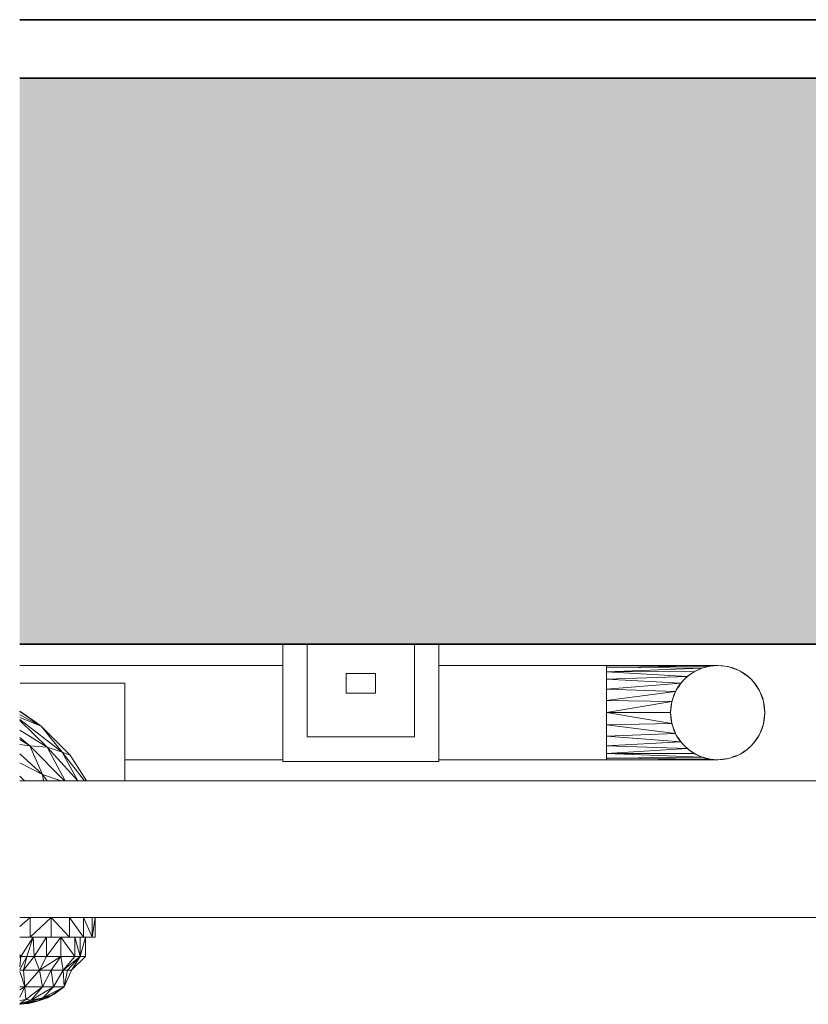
# Model space of a CAD drawing. Header units: millimetres. Extents: x 61846 to 198573, y 13020 to 52988.
# Tile 66 of 150: x 130942 to 131346, y 19746 to 20250. Entities that reach past the tile are written whole.
import ezdxf

# ---------------------------------------------------------------- set-up
doc = ezdxf.new("R2010")
doc.units = ezdxf.units.MM
for name, color, linetype, lineweight in [('A-FLOR', 192, 'Continuous', 50), ('A-GENM', 13, 'Continuous', 18), ('E-LITE-EQPM', 33, 'Continuous', 18), ('P-PIPE', 3, 'Continuous', 18), ('S-BEAM', 12, 'Continuous', 35)]:
    doc.layers.add(name, color=color, linetype=linetype, lineweight=lineweight)

# ---------------------------------------------------------------- blocks, each defined once
blk = doc.blocks.new('Pipe Types_NLRS_65_PI_UN_Staal - sprinkler_DNL_4331090 - Pipe Types_NLRS_65_PI_UN_Staal - sprinkler_DNL_4331090-550497-GZ lierenkamer 1')
at = {"layer": 'P-PIPE', "color": 7, "lineweight": 9}
for start, end in [(0, 180), (180, 0)]:
    blk.add_arc((66790, 19895), 24.15, start, end, dxfattribs=at)
blk = doc.blocks.new('NLRS_65_FAD_LB_melder_gen_ISR_NLRS_65_FAD_LB_optische rookmelder_DNL_3660235 - NLRS_65_FAD_LB_melder_gen_ISR_NLRS_65_FAD_LB_optische rookmelder_DNL_3660235-585325-GZ lierenkamer 1')
at = {"layer": 'A-GENM', "color": 7, "lineweight": 9}
for p, q in [((66437.59, 19790.02), (66432.24, 19785.43)), ((66437.59, 19790.02), (66437.59, 19780.02)), ((66448.45, 19790.02), (66437.59, 19780.02)), ((66448.45, 19790.02), (66448.45, 19780.02)), ((66448.45, 19790.02), (66457.77, 19780.02)), ((66457.77, 19790.02), (66464.92, 19780.02)), ((66457.77, 19790.02), (66457.77, 19780.02)), ((66464.92, 19790.02), (66469.41, 19780.02)), ((66464.92, 19790.02), (66464.92, 19780.02)), ((66469.41, 19790.02), (66469.41, 19780.02)), ((66470.95, 19790.02), (66469.41, 19780.02)), ((66470.95, 19790.02), (66470.95, 19780.02)), ((66437.59, 19780.02), (66432.24, 19780.02)), ((66432.85, 19770.02), (66439.13, 19780.02)), ((66435.94, 19770.02), (66439.13, 19780.02)), ((66448.45, 19780.02), (66437.59, 19780.02)), ((66439.75, 19770.02), (66439.13, 19780.02)), ((66439.75, 19770.02), (66445.94, 19780.02)), ((66445.94, 19770.02), (66445.94, 19780.02)), ((66445.94, 19770.02), (66453.26, 19780.02)), ((66448.45, 19780.02), (66457.77, 19780.02)), ((66460.59, 19770.02), (66453.26, 19780.02)), ((66453.26, 19770.02), (66453.26, 19780.02)), ((66464.92, 19780.02), (66457.77, 19780.02)), ((66463.27, 19770.02), (66460.59, 19780.02)), ((66460.59, 19770.02), (66460.59, 19780.02)), ((66463.27, 19770.02), (66465.95, 19780.02)), ((66463.27, 19770.02), (66463.27, 19780.02)), ((66469.41, 19780.02), (66464.92, 19780.02)), ((66465.95, 19770.02), (66465.95, 19780.02)), ((66469.41, 19780.02), (66470.95, 19780.02)), ((66470.95, 19780.02), (66469.41, 19780.02)), ((66432.85, 19770.02), (66432.24, 19770.89)), ((66432.24, 19764.8), (66432.85, 19770.02)), ((66432.24, 19763.34), (66435.94, 19770.02)), ((66432.24, 19769.4), (66432.85, 19770.02)), ((66432.85, 19770.02), (66432.24, 19770.02)), ((66432.85, 19770.02), (66435.94, 19770.02)), ((66434.18, 19762.95), (66439.75, 19770.02)), ((66434.18, 19762.95), (66435.94, 19770.02)), ((66439.75, 19770.02), (66435.94, 19770.02)), ((66442.41, 19762.95), (66439.75, 19770.02)), ((66445.94, 19770.02), (66439.75, 19770.02)), ((66442.41, 19762.95), (66445.94, 19770.02)), ((66442.41, 19762.95), (66453.26, 19770.02)), ((66445.94, 19770.02), (66453.26, 19770.02)), ((66448.44, 19762.95), (66453.26, 19770.02)), ((66454.46, 19762.95), (66453.26, 19770.02)), ((66460.59, 19770.02), (66453.26, 19770.02)), ((66454.46, 19762.95), (66463.27, 19770.02)), ((66454.46, 19762.95), (66460.59, 19770.02)), ((66456.67, 19762.95), (66463.27, 19770.02)), ((66458.87, 19762.95), (66465.95, 19770.02)), ((66458.87, 19762.95), (66463.27, 19770.02)), ((66463.27, 19770.02), (66460.59, 19770.02)), ((66465.95, 19770.02), (66463.27, 19770.02)), ((66432.24, 19762.95), (66434.18, 19762.95)), ((66432.24, 19762.33), (66434.96, 19754.53)), ((66442.41, 19762.95), (66434.18, 19762.95)), ((66434.96, 19754.53), (66434.18, 19762.95)), ((66442.41, 19762.95), (66434.96, 19754.53)), ((66448.44, 19762.95), (66442.41, 19762.95)), ((66442.41, 19762.95), (66443.98, 19754.53)), ((66448.44, 19762.95), (66443.98, 19754.53)), ((66449.55, 19754.53), (66448.44, 19762.95)), ((66454.46, 19762.95), (66448.44, 19762.95)), ((66449.55, 19754.53), (66454.46, 19762.95)), ((66456.67, 19762.95), (66454.46, 19762.95)), ((66455.12, 19754.53), (66454.46, 19762.95)), ((66456.67, 19762.95), (66455.12, 19754.53)), ((66455.12, 19754.53), (66458.87, 19762.95)), ((66456.67, 19762.95), (66455.57, 19756.99)), ((66456.67, 19762.95), (66458.87, 19762.95)), ((66432.24, 19754.53), (66434.96, 19754.53)), ((66434.96, 19754.53), (66432.24, 19749.27)), ((66434.96, 19754.53), (66432.24, 19752.96)), ((66443.98, 19754.53), (66434.96, 19754.53)), ((66434.96, 19754.53), (66435.48, 19747.95)), ((66443.98, 19754.53), (66435.48, 19747.95)), ((66449.55, 19754.53), (66438.21, 19747.71)), ((66443.98, 19754.53), (66438.21, 19747.71)), ((66449.93, 19750.71), (66441.46, 19747.22)), ((66441.65, 19747.27), (66449.13, 19750.41)), ((66449.55, 19754.53), (66443.98, 19754.53)), ((66455.12, 19754.53), (66444.17, 19748.87)), ((66449.55, 19754.53), (66444.17, 19748.87)), ((66444.17, 19748.87), (66449.13, 19750.41)), ((66455.12, 19754.53), (66446.55, 19748.93)), ((66455.12, 19754.53), (66446.55, 19748.93)), ((66449.93, 19750.71), (66446.55, 19748.93)), ((66446.55, 19748.93), (66449.13, 19750.41)), ((66455.12, 19754.53), (66449.13, 19750.41)), ((66455.12, 19754.53), (66449.13, 19750.41)), ((66455.12, 19754.53), (66449.55, 19754.53)), ((66455.12, 19754.53), (66449.93, 19750.71)), ((66455.12, 19754.53), (66449.93, 19750.71)), ((66432.24, 19747.57), (66435.48, 19747.95)), ((66435.48, 19747.95), (66432.24, 19746.02)), ((66438.21, 19747.71), (66432.24, 19745.86)), ((66432.24, 19745.85), (66441.65, 19747.27)), ((66432.24, 19745.83), (66441.46, 19747.22)), ((66432.24, 19745.64), (66436.69, 19746.14)), ((66432.24, 19745.54), (66436.95, 19746.01)), ((66432.24, 19745.55), (66436.95, 19746.01)), ((66432.24, 19745.6), (66435.16, 19745.9)), ((66432.24, 19745.6), (66435.16, 19745.9)), ((66432.24, 19745.61), (66433.05, 19745.69)), ((66432.24, 19745.61), (66433.05, 19745.69)), ((66433.05, 19745.69), (66432.24, 19745.69)), ((66444.17, 19748.87), (66433.05, 19745.69)), ((66433.05, 19745.69), (66438.21, 19747.71)), ((66435.16, 19745.9), (66433.05, 19745.69)), ((66435.16, 19745.9), (66444.17, 19748.87)), ((66435.16, 19745.9), (66441.65, 19747.27)), ((66435.48, 19747.95), (66438.21, 19747.71)), ((66444.17, 19748.9), (66436.34, 19746.47)), ((66436.69, 19746.14), (66441.46, 19747.22)), ((66446.55, 19748.93), (66436.95, 19746.01)), ((66441.65, 19747.27), (66436.95, 19746.01)), ((66441.46, 19747.22), (66436.95, 19746.01)), ((66444.17, 19748.87), (66438.21, 19747.71)), ((66441.46, 19747.22), (66446.55, 19748.93)), ((66446.55, 19748.93), (66441.65, 19747.27)), ((66444.17, 19748.87), (66441.65, 19747.27))]:
    blk.add_line(p, q, dxfattribs=at)
blk = doc.blocks.new('NLRS_65_FAD_LB_melder_gen_ISR_NLRS_65_FAD_LB_optische rookmelder_DNL_3660235 - NLRS_65_FAD_LB_melder_gen_ISR_NLRS_65_FAD_LB_optische rookmelder_DNL_3660235-585329-GZ lierenkamer 1')
blk.add_blockref('NLRS_65_FAD_LB_melder_gen_ISR_NLRS_65_FAD_LB_optische rookmelder_DNL_3660235 - NLRS_65_FAD_LB_melder_gen_ISR_NLRS_65_FAD_LB_optische rookmelder_DNL_3660235-585325-GZ lierenkamer 1', (0, 0))
blk = doc.blocks.new('NLRS_63_LF_LB_plafond armatuur_gen_ISR_NLRS_63_LF_LB_downlight_DNL_3973974 - NLRS_63_LF_LB_plafond armatuur_gen_ISR_NLRS_63_LF_LB_downlight_DNL_3973974-585661-GZ lierenkamer 1')
at = {"layer": 'E-LITE-EQPM', "color": 7, "lineweight": 9}
for p, q in [((66440.04, 19890.4), (66432.24, 19895.65)), ((66443.18, 19887.96), (66432.24, 19895.52)), ((66443.18, 19887.96), (66432.24, 19893.77)), ((66432.24, 19892.53), (66443.18, 19887.96)), ((66432.24, 19891.47), (66454.1, 19874.75)), ((66432.24, 19890.87), (66446.31, 19877.34)), ((66440.04, 19890.4), (66438.16, 19891.43)), ((66432.24, 19886.06), (66446.31, 19877.34)), ((66440.04, 19890.4), (66443.18, 19887.96)), ((66443.18, 19887.96), (66458.17, 19873.21)), ((66454.1, 19874.75), (66443.18, 19887.96)), ((66432.24, 19882.21), (66437.46, 19877.96)), ((66432.24, 19881.14), (66437.46, 19877.96)), ((66432.24, 19878.62), (66437.46, 19877.96)), ((66443.92, 19863.29), (66437.46, 19877.96)), ((66455.22, 19860.02), (66437.46, 19877.96)), ((66446.31, 19877.34), (66437.46, 19877.96)), ((66454.1, 19874.75), (66446.31, 19877.34)), ((66455.61, 19860.02), (66446.31, 19877.34)), ((66446.31, 19877.34), (66461.98, 19860.05)), ((66432.24, 19873.89), (66443.92, 19863.29)), ((66454.1, 19874.75), (66458.17, 19873.21)), ((66454.1, 19874.75), (66465.46, 19860.02)), ((66454.1, 19874.75), (66461.98, 19860.05)), ((66458.17, 19873.21), (66466.44, 19860.02)), ((66443.92, 19863.29), (66432.24, 19869.25)), ((66434.64, 19860.02), (66432.24, 19862.51)), ((66444.46, 19860.02), (66443.92, 19863.29)), ((66443.92, 19863.29), (66446.41, 19860.02)), ((66443.92, 19863.29), (66453.54, 19860.02))]:
    blk.add_line(p, q, dxfattribs=at)
blk = doc.blocks.new('NLRS_63_LF_LB_plafond armatuur_gen_ISR_NLRS_63_LF_LB_downlight_DNL_3973974 - NLRS_63_LF_LB_plafond armatuur_gen_ISR_NLRS_63_LF_LB_downlight_DNL_3973974-585665-GZ lierenkamer 1')
blk.add_blockref('NLRS_63_LF_LB_plafond armatuur_gen_ISR_NLRS_63_LF_LB_downlight_DNL_3973974 - NLRS_63_LF_LB_plafond armatuur_gen_ISR_NLRS_63_LF_LB_downlight_DNL_3973974-585661-GZ lierenkamer 1', (0, 0))
blk = doc.blocks.new('NLRS_64_DD_UN_raam 1-voudig_gen_ISR_NLRS_64_DD_UN_data_1v hor_opbouw_DNL_Wifi_4397344 - NLRS_64_DD_UN_raam 1-voudig_gen_ISR_NLRS_64_DD_UN_data_1v hor_opbouw_DNL_Wifi_4397344-587419-GZ lierenkamer 1')
at = {"layer": 'A-GENM', "color": 7, "lineweight": 9}
for p, q in [((66567.12, 19930), (66567.12, 19870)), ((66579.62, 19882.5), (66579.62, 19930)), ((66579.62, 19930), (66579.62, 19882.5)), ((66634.62, 19930), (66634.62, 19882.5)), ((66634.62, 19882.5), (66634.62, 19930)), ((66647.12, 19870), (66647.12, 19930)), ((66599.62, 19915), (66614.62, 19915)), ((66599.62, 19905), (66599.62, 19915)), ((66614.62, 19915), (66614.62, 19905)), ((66614.62, 19905), (66599.62, 19905)), ((66634.62, 19882.5), (66579.62, 19882.5)), ((66579.62, 19882.5), (66634.62, 19882.5)), ((66567.12, 19870), (66647.12, 19870))]:
    blk.add_line(p, q, dxfattribs=at)
blk = doc.blocks.new('NLRS_63_LF_LB_plafond armatuur_gen_ISR_NLRS_63_LF_LB_noodverlichtings armatuur rond_DNL_4735085 - NLRS_63_LF_LB_plafond armatuur_gen_ISR_NLRS_63_LF_LB_noodverlichtings armatuur rond_DNL_4735085-589653-GZ lierenkamer 1')
at = {"layer": 'E-LITE-EQPM', "color": 7, "lineweight": 9}
for p in [(66432.43, 19910.02), (66486.1, 19860.02)]:
    blk.add_line(p, (66486.1, 19910.02), dxfattribs=at)
blk = doc.blocks.new('NLRS_50_PIF_UN_Staal t-stuk_gen_ISR_NLRS_65_PIF_UN_Staal t-stuk - sprinkler_DNL_6659409 - NLRS_50_PIF_UN_Staal t-stuk_gen_ISR_NLRS_65_PIF_UN_Staal t-stuk - sprinkler_DNL_6659409-597696-GZ lierenkamer 1')
at = {"layer": 'P-PIPE', "color": 7, "lineweight": 9}
for p, q in [((66733, 19918.33), (66733, 19919.15)), ((66733, 19919.15), (66790, 19919.15)), ((66785.94, 19918.81), (66733, 19919.15)), ((66733, 19919.15), (66733, 19918.33)), ((66733, 19919.15), (66785.94, 19918.81)), ((66790, 19919.15), (66733, 19919.15)), ((66733, 19918.33), (66785.94, 19918.81)), ((66785.94, 19918.81), (66733, 19918.33)), ((66733, 19915.91), (66733, 19918.33)), ((66781.94, 19917.76), (66733, 19918.33)), ((66733, 19918.33), (66733, 19915.91)), ((66733, 19918.33), (66781.94, 19917.76)), ((66733, 19915.91), (66781.94, 19917.76)), ((66781.94, 19917.76), (66733, 19915.91)), ((66778.07, 19916), (66733, 19915.91)), ((66733, 19915.91), (66778.07, 19916)), ((66774.41, 19913.45), (66778.07, 19916)), ((66778.07, 19916), (66774.41, 19913.45)), ((66781.94, 19917.76), (66777.92, 19915.91)), ((66777.92, 19915.91), (66781.94, 19917.76)), ((66778.07, 19916), (66781.94, 19917.76)), ((66781.94, 19917.76), (66778.07, 19916)), ((66783.75, 19918.33), (66781.94, 19917.76)), ((66781.94, 19917.76), (66783.75, 19918.33)), ((66781.94, 19917.76), (66783.16, 19918.08)), ((66783.16, 19918.08), (66781.94, 19917.76)), ((66783.75, 19918.33), (66785.94, 19918.81)), ((66785.94, 19918.81), (66783.75, 19918.33)), ((66784.46, 19918.42), (66785.94, 19918.81)), ((66785.94, 19918.81), (66784.46, 19918.42)), ((66785.94, 19918.81), (66790, 19919.15)), ((66790, 19919.15), (66785.94, 19918.81)), ((66785.94, 19918.81), (66790, 19919.15)), ((66790, 19919.15), (66785.94, 19918.81)), ((66790, 19919.15), (66795.37, 19918.54)), ((66795.37, 19918.54), (66790, 19919.15)), ((66790, 19919.15), (66795.37, 19918.54)), ((66795.37, 19918.54), (66790, 19919.15)), ((66800.48, 19916.76), (66796.25, 19918.33)), ((66796.25, 19918.33), (66800.48, 19916.76)), ((66800.48, 19916.76), (66796.25, 19918.33)), ((66796.25, 19918.33), (66800.48, 19916.76)), ((66797.64, 19917.75), (66800.48, 19916.76)), ((66800.48, 19916.76), (66797.64, 19917.75)), ((66802.07, 19915.91), (66800.48, 19916.76)), ((66800.48, 19916.76), (66802.07, 19915.91)), ((66802.07, 19915.91), (66800.48, 19916.76)), ((66800.48, 19916.76), (66802.07, 19915.91)), ((66733, 19912.08), (66733, 19915.91)), ((66774.41, 19913.45), (66733, 19915.91)), ((66733, 19915.91), (66733, 19912.08)), ((66733, 19915.91), (66774.41, 19913.45)), ((66733, 19912.08), (66774.41, 19913.45)), ((66774.41, 19913.45), (66733, 19912.08)), ((66733, 19907.08), (66733, 19912.08)), ((66771.12, 19910.06), (66733, 19912.08)), ((66733, 19912.08), (66733, 19907.08)), ((66733, 19912.08), (66771.12, 19910.06)), ((66772.92, 19912.08), (66771.12, 19910.06)), ((66771.12, 19910.06), (66772.92, 19912.08)), ((66771.12, 19910.06), (66772.33, 19911.3)), ((66772.33, 19911.3), (66771.12, 19910.06)), ((66774.41, 19913.45), (66772.92, 19912.08)), ((66772.92, 19912.08), (66774.41, 19913.45)), ((66777.92, 19915.91), (66774.41, 19913.45)), ((66774.41, 19913.45), (66777.92, 19915.91)), ((66805.06, 19913.88), (66802.07, 19915.91)), ((66802.07, 19915.91), (66805.06, 19913.88)), ((66805.06, 19913.88), (66802.07, 19915.91)), ((66802.07, 19915.91), (66805.06, 19913.88)), ((66803.22, 19915.03), (66805.06, 19913.88)), ((66805.06, 19913.88), (66803.22, 19915.03)), ((66807.08, 19912.08), (66805.06, 19913.88)), ((66805.06, 19913.88), (66807.08, 19912.08)), ((66807.08, 19912.08), (66805.06, 19913.88)), ((66805.06, 19913.88), (66807.08, 19912.08)), ((66808.88, 19910.06), (66807.08, 19912.08)), ((66807.08, 19912.08), (66808.88, 19910.06)), ((66808.88, 19910.06), (66807.08, 19912.08)), ((66807.08, 19912.08), (66808.88, 19910.06)), ((66733, 19907.08), (66771.12, 19910.06)), ((66771.12, 19910.06), (66733, 19907.08)), ((66733, 19901.25), (66733, 19907.08)), ((66733, 19907.08), (66733, 19901.25)), ((66768.39, 19905.78), (66733, 19907.08)), ((66733, 19907.08), (66768.39, 19905.78)), ((66769.09, 19907.08), (66768.39, 19905.78)), ((66768.39, 19905.78), (66769.09, 19907.08)), ((66771.12, 19910.06), (66769.09, 19907.08)), ((66769.09, 19907.08), (66771.12, 19910.06)), ((66769.86, 19908.08), (66771.12, 19910.06)), ((66771.12, 19910.06), (66769.86, 19908.08)), ((66810.91, 19907.08), (66808.88, 19910.06)), ((66808.88, 19910.06), (66810.03, 19908.22)), ((66808.88, 19910.06), (66810.91, 19907.08)), ((66810.91, 19907.08), (66808.88, 19910.06)), ((66810.03, 19908.22), (66808.88, 19910.06)), ((66808.88, 19910.06), (66810.91, 19907.08)), ((66811.76, 19905.48), (66810.91, 19907.08)), ((66810.91, 19907.08), (66811.76, 19905.48)), ((66811.76, 19905.48), (66810.91, 19907.08)), ((66810.91, 19907.08), (66811.76, 19905.48)), ((66733, 19901.25), (66768.39, 19905.78)), ((66768.39, 19905.78), (66733, 19901.25)), ((66733, 19895), (66733, 19901.25)), ((66766.52, 19900.67), (66733, 19901.25)), ((66733, 19901.25), (66733, 19895)), ((66733, 19901.25), (66766.52, 19900.67)), ((66768.39, 19905.78), (66766.67, 19901.25)), ((66766.67, 19901.25), (66768.39, 19905.78)), ((66767.21, 19902.55), (66768.39, 19905.78)), ((66768.39, 19905.78), (66767.21, 19902.55)), ((66811.76, 19905.48), (66812.75, 19902.64)), ((66813.33, 19901.25), (66811.76, 19905.48)), ((66811.76, 19905.48), (66813.33, 19901.25)), ((66813.33, 19901.25), (66811.76, 19905.48)), ((66812.75, 19902.64), (66811.76, 19905.48)), ((66811.76, 19905.48), (66813.33, 19901.25)), ((66733, 19895), (66766.52, 19900.67)), ((66766.52, 19900.67), (66733, 19895)), ((66765.85, 19895), (66766.52, 19900.67)), ((66766.52, 19900.67), (66765.85, 19895)), ((66765.85, 19895), (66766.52, 19900.67)), ((66766.52, 19900.67), (66765.85, 19895)), ((66814.15, 19895), (66813.54, 19900.37)), ((66813.54, 19900.37), (66814.15, 19895)), ((66813.54, 19900.37), (66814.15, 19895)), ((66814.15, 19895), (66813.54, 19900.37)), ((66733, 19888.75), (66733, 19895)), ((66733, 19895), (66765.85, 19895)), ((66765.85, 19895), (66733, 19895)), ((66733, 19895), (66766.52, 19889.33)), ((66766.52, 19889.33), (66733, 19895)), ((66733, 19895), (66733, 19888.75)), ((66766.52, 19889.33), (66765.85, 19895)), ((66765.85, 19895), (66766.52, 19889.33)), ((66766.52, 19889.33), (66765.85, 19895)), ((66765.85, 19895), (66766.52, 19889.33)), ((66813.54, 19889.63), (66814.15, 19895)), ((66814.15, 19895), (66813.54, 19889.63)), ((66814.15, 19895), (66813.54, 19889.63)), ((66813.54, 19889.63), (66814.15, 19895)), ((66733, 19888.75), (66766.52, 19889.33)), ((66766.52, 19889.33), (66733, 19888.75)), ((66733, 19882.92), (66733, 19888.75)), ((66768.39, 19884.22), (66733, 19888.75)), ((66733, 19888.75), (66733, 19882.92)), ((66733, 19888.75), (66768.39, 19884.22)), ((66766.67, 19888.75), (66768.39, 19884.22)), ((66768.39, 19884.22), (66766.67, 19888.75)), ((66768.39, 19884.22), (66767.21, 19887.45)), ((66767.21, 19887.45), (66768.39, 19884.22)), ((66811.76, 19884.52), (66813.33, 19888.75)), ((66813.33, 19888.75), (66811.76, 19884.52)), ((66811.76, 19884.52), (66813.33, 19888.75)), ((66813.33, 19888.75), (66811.76, 19884.52)), ((66812.75, 19887.36), (66811.76, 19884.52)), ((66811.76, 19884.52), (66812.75, 19887.36)), ((66733, 19882.92), (66768.39, 19884.22)), ((66768.39, 19884.22), (66733, 19882.92)), ((66733, 19877.92), (66733, 19882.92)), ((66771.12, 19879.94), (66733, 19882.92)), ((66733, 19882.92), (66733, 19877.92)), ((66733, 19882.92), (66771.12, 19879.94)), ((66768.39, 19884.22), (66769.09, 19882.92)), ((66769.09, 19882.92), (66768.39, 19884.22)), ((66769.09, 19882.92), (66771.12, 19879.94)), ((66771.12, 19879.94), (66769.09, 19882.92)), ((66771.12, 19879.94), (66769.86, 19881.92)), ((66769.86, 19881.92), (66771.12, 19879.94)), ((66808.88, 19879.94), (66810.91, 19882.92)), ((66810.91, 19882.92), (66808.88, 19879.94)), ((66808.88, 19879.94), (66810.91, 19882.92)), ((66810.91, 19882.92), (66808.88, 19879.94)), ((66810.03, 19881.78), (66808.88, 19879.94)), ((66808.88, 19879.94), (66810.03, 19881.78)), ((66810.91, 19882.92), (66811.76, 19884.52)), ((66811.76, 19884.52), (66810.91, 19882.92)), ((66810.91, 19882.92), (66811.76, 19884.52)), ((66811.76, 19884.52), (66810.91, 19882.92)), ((66733, 19877.92), (66771.12, 19879.94)), ((66771.12, 19879.94), (66733, 19877.92)), ((66733, 19874.09), (66733, 19877.92)), ((66733, 19877.92), (66733, 19874.09)), ((66774.41, 19876.55), (66733, 19877.92)), ((66733, 19877.92), (66774.41, 19876.55)), ((66733, 19874.09), (66774.41, 19876.55)), ((66774.41, 19876.55), (66733, 19874.09)), ((66772.33, 19878.7), (66771.12, 19879.94)), ((66771.12, 19879.94), (66772.92, 19877.92)), ((66772.92, 19877.92), (66771.12, 19879.94)), ((66771.12, 19879.94), (66772.33, 19878.7)), ((66772.92, 19877.92), (66774.41, 19876.55)), ((66774.41, 19876.55), (66772.92, 19877.92)), ((66775.21, 19875.99), (66777.92, 19874.09)), ((66777.92, 19874.09), (66775.21, 19875.99)), ((66778.07, 19874), (66775.22, 19875.99)), ((66775.22, 19875.99), (66778.07, 19874)), ((66802.07, 19874.09), (66804.87, 19875.99)), ((66804.87, 19875.99), (66802.07, 19874.09)), ((66804.87, 19875.99), (66802.07, 19874.09)), ((66802.07, 19874.09), (66804.87, 19875.99)), ((66804.85, 19875.99), (66803.22, 19874.97)), ((66803.22, 19874.97), (66804.85, 19875.99)), ((66805.06, 19876.12), (66807.08, 19877.92)), ((66807.08, 19877.92), (66805.06, 19876.12)), ((66805.06, 19876.12), (66807.08, 19877.92)), ((66807.08, 19877.92), (66805.06, 19876.12)), ((66807.08, 19877.92), (66808.88, 19879.94)), ((66808.88, 19879.94), (66807.08, 19877.92)), ((66807.08, 19877.92), (66808.88, 19879.94)), ((66808.88, 19879.94), (66807.08, 19877.92)), ((66733, 19871.67), (66733, 19874.09)), ((66781.94, 19872.24), (66733, 19874.09)), ((66733, 19874.09), (66733, 19871.67)), ((66778.07, 19874), (66733, 19874.09)), ((66733, 19874.09), (66781.94, 19872.24)), ((66733, 19874.09), (66778.07, 19874)), ((66733, 19871.67), (66781.94, 19872.24)), ((66781.94, 19872.24), (66733, 19871.67)), ((66733, 19870.85), (66733, 19871.67)), ((66733, 19871.67), (66785.94, 19871.19)), ((66785.94, 19871.19), (66733, 19871.67)), ((66733, 19871.67), (66733, 19870.85)), ((66785.94, 19871.19), (66733, 19870.85)), ((66733, 19870.85), (66785.94, 19871.19)), ((66733, 19870.85), (66790, 19870.85)), ((66790, 19870.85), (66733, 19870.85)), ((66777.92, 19874.09), (66781.94, 19872.24)), ((66781.94, 19872.24), (66777.92, 19874.09)), ((66781.94, 19872.24), (66778.07, 19874)), ((66778.07, 19874), (66781.94, 19872.24)), ((66783.16, 19871.92), (66781.94, 19872.24)), ((66781.94, 19872.24), (66783.75, 19871.67)), ((66781.94, 19872.24), (66783.16, 19871.92)), ((66783.75, 19871.67), (66781.94, 19872.24)), ((66783.75, 19871.67), (66785.94, 19871.19)), ((66785.94, 19871.19), (66783.75, 19871.67)), ((66785.94, 19871.19), (66784.46, 19871.58)), ((66784.46, 19871.58), (66785.94, 19871.19)), ((66790, 19870.85), (66785.94, 19871.19)), ((66790, 19870.85), (66785.94, 19871.19)), ((66785.94, 19871.19), (66790, 19870.85)), ((66785.94, 19871.19), (66790, 19870.85)), ((66795.37, 19871.46), (66790, 19870.85)), ((66795.37, 19871.46), (66790, 19870.85)), ((66790, 19870.85), (66795.37, 19871.46)), ((66790, 19870.85), (66795.37, 19871.46)), ((66796.25, 19871.67), (66800.48, 19873.24)), ((66800.48, 19873.24), (66796.25, 19871.67)), ((66796.25, 19871.67), (66800.48, 19873.24)), ((66800.48, 19873.24), (66796.25, 19871.67)), ((66800.48, 19873.24), (66797.64, 19872.25)), ((66797.64, 19872.25), (66800.48, 19873.24)), ((66800.48, 19873.24), (66802.07, 19874.09)), ((66802.07, 19874.09), (66800.48, 19873.24)), ((66802.07, 19874.09), (66800.48, 19873.24)), ((66800.48, 19873.24), (66802.07, 19874.09))]:
    blk.add_line(p, q, dxfattribs=at)
blk = doc.blocks.new('NLRS_50_PIF_UN_Staal t-stuk_gen_ISR_NLRS_65_PIF_UN_Staal t-stuk - sprinkler_DNL_6659409 - NLRS_50_PIF_UN_Staal t-stuk_gen_ISR_NLRS_65_PIF_UN_Staal t-stuk - sprinkler_DNL_6659409-597700-GZ lierenkamer 1')
blk.add_blockref('NLRS_50_PIF_UN_Staal t-stuk_gen_ISR_NLRS_65_PIF_UN_Staal t-stuk - sprinkler_DNL_6659409 - NLRS_50_PIF_UN_Staal t-stuk_gen_ISR_NLRS_65_PIF_UN_Staal t-stuk - sprinkler_DNL_6659409-597696-GZ lierenkamer 1', (0, 0))
blk = doc.blocks.new('Pipe Types_NLRS_65_PI_UN_Staal - sprinkler_DNL_6659630 - Pipe Types_NLRS_65_PI_UN_Staal - sprinkler_DNL_6659630-597708-GZ lierenkamer 1')
at = {"layer": 'P-PIPE', "color": 7, "lineweight": 9}
for p, q in [((66567.12, 19919.15), (66432.24, 19919.15)), ((66733, 19919.15), (66647.12, 19919.15)), ((66733, 19919.15), (66733, 19895)), ((66733, 19895), (66733, 19870.85)), ((66486.1, 19870.85), (66567.12, 19870.85)), ((66647.12, 19870.85), (66733, 19870.85))]:
    blk.add_line(p, q, dxfattribs=at)
blk = doc.blocks.new('TadP_A_INS_INSTALLATIES_rvt-3-GZ lierenkamer 1')
at = {"layer": 'A-GENM', "lineweight": 9}
for name in ['NLRS_64_DD_UN_raam 1-voudig_gen_ISR_NLRS_64_DD_UN_data_1v hor_opbouw_DNL_Wifi_4397344 - NLRS_64_DD_UN_raam 1-voudig_gen_ISR_NLRS_64_DD_UN_data_1v hor_opbouw_DNL_Wifi_4397344-587419-GZ lierenkamer 1', 'NLRS_65_FAD_LB_melder_gen_ISR_NLRS_65_FAD_LB_optische rookmelder_DNL_3660235 - NLRS_65_FAD_LB_melder_gen_ISR_NLRS_65_FAD_LB_optische rookmelder_DNL_3660235-585329-GZ lierenkamer 1']:
    blk.add_blockref(name, (0, 0), dxfattribs=at)
at = {"layer": 'E-LITE-EQPM', "lineweight": 9}
for name in ['NLRS_63_LF_LB_plafond armatuur_gen_ISR_NLRS_63_LF_LB_noodverlichtings armatuur rond_DNL_4735085 - NLRS_63_LF_LB_plafond armatuur_gen_ISR_NLRS_63_LF_LB_noodverlichtings armatuur rond_DNL_4735085-589653-GZ lierenkamer 1', 'NLRS_63_LF_LB_plafond armatuur_gen_ISR_NLRS_63_LF_LB_downlight_DNL_3973974 - NLRS_63_LF_LB_plafond armatuur_gen_ISR_NLRS_63_LF_LB_downlight_DNL_3973974-585665-GZ lierenkamer 1']:
    blk.add_blockref(name, (0, 0), dxfattribs=at)
at = {"layer": 'P-PIPE', "lineweight": 9}
for name in ['Pipe Types_NLRS_65_PI_UN_Staal - sprinkler_DNL_6659630 - Pipe Types_NLRS_65_PI_UN_Staal - sprinkler_DNL_6659630-597708-GZ lierenkamer 1', 'NLRS_50_PIF_UN_Staal t-stuk_gen_ISR_NLRS_65_PIF_UN_Staal t-stuk - sprinkler_DNL_6659409 - NLRS_50_PIF_UN_Staal t-stuk_gen_ISR_NLRS_65_PIF_UN_Staal t-stuk - sprinkler_DNL_6659409-597700-GZ lierenkamer 1', 'Pipe Types_NLRS_65_PI_UN_Staal - sprinkler_DNL_4331090 - Pipe Types_NLRS_65_PI_UN_Staal - sprinkler_DNL_4331090-550497-GZ lierenkamer 1']:
    blk.add_blockref(name, (0, 0), dxfattribs=at)
blk = doc.blocks.new('28_PBT_SF_toneeltoren_dakboog_28_PBT_SF_toneeltoren_dakboog as R_2584242 - 28_PBT_SF_toneeltoren_dakboog_28_PBT_SF_toneeltoren_dakboog as R_2584242-313469-GZ lierenkamer 1')
at = {"layer": 'S-BEAM', "color": 250, "lineweight": 25}
for p, q in [((66921.53, 20250), (66432.24, 20250)), ((66432.24, 20250), (66921.53, 20250))]:
    blk.add_line(p, q, dxfattribs=at)
blk = doc.blocks.new('28_PBT_SF_toneeltoren_dakboog_28_PBT_SF_toneeltoren_dakboog as R_2584242 - 28_PBT_SF_toneeltoren_dakboog_28_PBT_SF_toneeltoren_dakboog as R_2584242-313473-GZ lierenkamer 1')
blk.add_blockref('28_PBT_SF_toneeltoren_dakboog_28_PBT_SF_toneeltoren_dakboog as R_2584242 - 28_PBT_SF_toneeltoren_dakboog_28_PBT_SF_toneeltoren_dakboog as R_2584242-313469-GZ lierenkamer 1', (0, 0))
blk = doc.blocks.new('Floor_28_PBT_FL_beton t_p_g__d_290_C30_37_2959973 - Floor_28_PBT_FL_beton t_p_g__d_290_C30_37_2959973-313640-GZ lierenkamer 1')
at = {"layer": 'A-FLOR', "lineweight": 35}
blk.add_hatch(color=215, dxfattribs=at).paths.add_polyline_path([(66432.24, 19930), (67356.26, 19930), (67356.26, 20220), (66432.24, 20220), (66432.24, 19937.71)])
at = {"layer": 'A-FLOR', "color": 90, "lineweight": 35}
for p, q in [((67356.26, 20220), (66432.24, 20220)), ((67356.26, 19930), (67356.26, 20220)), ((66432.24, 19930), (67356.26, 19930))]:
    blk.add_line(p, q, dxfattribs=at)
blk = doc.blocks.new('TadP_A_CON_CONSTRUCTIE_rvt-3-GZ lierenkamer 1')
at = {"layer": 'A-FLOR', "color": 10, "lineweight": 18}
blk.add_blockref('Floor_28_PBT_FL_beton t_p_g__d_290_C30_37_2959973 - Floor_28_PBT_FL_beton t_p_g__d_290_C30_37_2959973-313640-GZ lierenkamer 1', (0, 0), dxfattribs=at)
at = {"layer": 'S-BEAM', "color": 10, "lineweight": 18}
blk.add_blockref('28_PBT_SF_toneeltoren_dakboog_28_PBT_SF_toneeltoren_dakboog as R_2584242 - 28_PBT_SF_toneeltoren_dakboog_28_PBT_SF_toneeltoren_dakboog as R_2584242-313473-GZ lierenkamer 1', (0, 0), dxfattribs=at)
blk = doc.blocks.new('45_NOAHH_Plafondafwerking_Plafondafwerking-x 2616181 - 45_NOAHH_Plafondafwerking_Plafondafwerking-x 2616181-151195-GZ lierenkamer 1')
at = {"layer": 'A-GENM', "color": 7, "lineweight": 9}
for p, q in [((67356.26, 19860.02), (66432.24, 19860.02)), ((67356.26, 19790.02), (67356.26, 19860.02)), ((66432.24, 19790.02), (66968.97, 19790.02)), ((67028.97, 19790.02), (67356.26, 19790.02))]:
    blk.add_line(p, q, dxfattribs=at)
blk = doc.blocks.new('TadP_A_BWK_BOUWKUNDE_rvt-3-GZ lierenkamer 1')
at = {"layer": 'A-GENM', "color": 250, "lineweight": 25}
blk.add_blockref('45_NOAHH_Plafondafwerking_Plafondafwerking-x 2616181 - 45_NOAHH_Plafondafwerking_Plafondafwerking-x 2616181-151195-GZ lierenkamer 1', (0, 0), dxfattribs=at)

msp = doc.modelspace()

# ---------------------------------------------------------------- block references
at = {"color": 210, "lineweight": 5}
for name in ['TadP_A_BWK_BOUWKUNDE_rvt-3-GZ lierenkamer 1', 'TadP_A_CON_CONSTRUCTIE_rvt-3-GZ lierenkamer 1', 'TadP_A_INS_INSTALLATIES_rvt-3-GZ lierenkamer 1']:
    msp.add_blockref(name, (64510, 0), dxfattribs=at)

doc.saveas('drawing.dxf')
